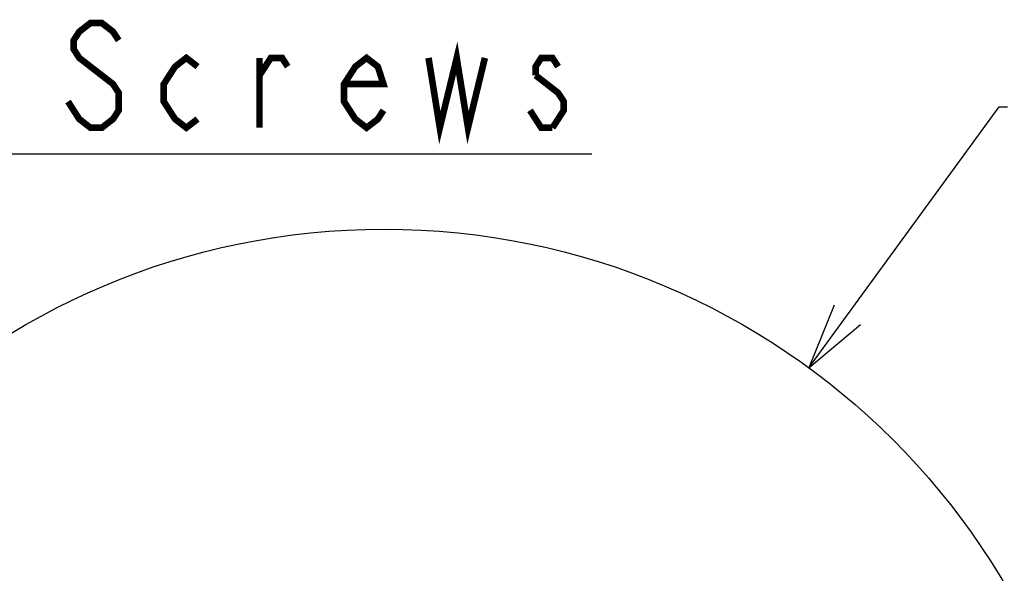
# Model space of a CAD drawing. Extents: x 26 to 410, y 32 to 287.
# Tile 31 of 41: x 251 to 282, y 128 to 145. Entities that reach past the tile are written whole.
import ezdxf

# ---------------------------------------------------------------- set-up
doc = ezdxf.new("R2010")
doc.units = 0
doc.header["$LTSCALE"] = 23.1
doc.layers.get('0').update_dxf_attribs({"linetype": 'CONTINUOUS'})
doc.layers.add('ALL_NOTE', color=7, linetype='CONTINUOUS')

msp = doc.modelspace()

# ---------------------------------------------------------------- linework, layer by layer
at = {"color": 2, "linetype": 'CONTINUOUS'}
msp.add_circle((262.623, 116.954), 21.974, dxfattribs=at)
at = {"layer": 'ALL_NOTE', "color": 2, "linetype": 'CONTINUOUS'}
for p, q in [((275.585, 134.697), (281.404, 142.664)), ((281.404, 142.664), (281.654, 142.664)), ((202.918, 141.223), (268.966, 141.223))]:
    msp.add_line(p, q, dxfattribs=at)
at = {"layer": 'ALL_NOTE', "color": 2, "linetype": 'CONTINUOUS', "const_width": 0.2}
for points in [[(254.518, 144.689), (254.346, 144.956), (254.002, 145.223), (253.658, 145.223), (253.314, 144.956), (253.142, 144.689), (253.142, 144.423), (253.314, 144.156), (253.658, 143.889)], [(263.978, 144.156), (264.322, 142.023), (264.838, 144.156), (265.182, 142.023), (265.698, 144.156)], [(256.926, 142.289), (256.582, 142.023), (256.238, 142.289), (255.894, 142.823), (255.894, 143.356), (256.238, 143.889), (256.582, 144.156), (256.926, 143.889)], [(258.818, 143.623), (259.162, 144.156), (259.506, 144.156), (259.678, 143.889)], [(258.818, 142.023), (258.818, 144.156)], [(262.602, 142.556), (262.43, 142.289), (262.086, 142.023), (261.742, 142.289), (261.398, 142.823), (261.398, 143.356), (261.742, 143.889), (262.086, 144.156), (262.43, 143.889), (262.602, 143.356), (261.398, 143.356)], [(267.934, 143.889), (267.762, 144.156), (267.418, 144.156), (267.246, 143.889), (267.246, 143.623)], [(253.658, 143.889), (254.346, 143.356), (254.518, 143.089), (254.518, 142.556), (254.346, 142.289), (254.002, 142.023), (253.658, 142.023), (253.314, 142.289), (253.142, 142.556), (252.97, 142.823)], [(267.246, 143.623), (267.934, 143.089), (268.106, 142.823), (268.106, 142.556), (267.762, 142.023)], [(267.762, 142.023), (267.418, 142.023), (267.246, 142.289), (267.074, 142.556)]]:
    msp.add_lwpolyline(points, dxfattribs=at)
at = {"layer": 'ALL_NOTE', "color": 2, "linetype": 'CONTINUOUS'}
msp.add_lwpolyline([(276.361, 136.607), (275.585, 134.697), (277.168, 136.017)], dxfattribs=at)

doc.saveas('drawing.dxf')
